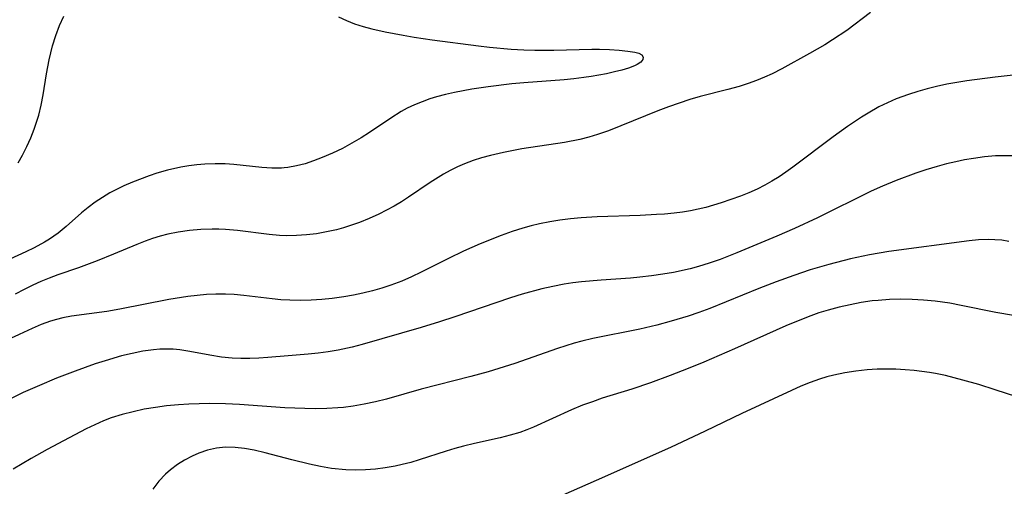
# Model space of a CAD drawing. Header units: metres. Extents: x 1073367 to 1082519, y 1569854 to 1574957.
# Tile 167 of 256: x 1075114 to 1075280, y 1572932 to 1573011. Entities that reach past the tile are written whole.
import ezdxf

# ---------------------------------------------------------------- set-up
doc = ezdxf.new("R2010")
doc.units = ezdxf.units.M
doc.layers.add('CGG_CurvaNivelLidar_v1', color=253, linetype='Continuous', lineweight=30)

msp = doc.modelspace()

# ---------------------------------------------------------------- linework, layer by layer
at = {"layer": 'CGG_CurvaNivelLidar_v1'}
for p, q in [((1075257.3981, 1573011.8397, 66.5), (1075253.3917, 1573008.8184, 66.5)), ((1075120.4004, 1573009.633, 66), (1075121.1391, 1573011.2417, 66)), ((1075167.5505, 1573011.0928, 66), (1075168.8764, 1573010.4713, 66)), ((1075168.8764, 1573010.4713, 66), (1075170.276, 1573009.9375, 66)), ((1075119.7813, 1573007.9413, 66), (1075120.4004, 1573009.633, 66)), ((1075170.276, 1573009.9375, 66), (1075171.7128, 1573009.4879, 66)), ((1075171.7128, 1573009.4879, 66), (1075173.1777, 1573009.1025, 66)), ((1075173.1777, 1573009.1025, 66), (1075175.4512, 1573008.5931, 66)), ((1075175.4512, 1573008.5931, 66), (1075178.4498, 1573008.0081, 66)), ((1075253.3917, 1573008.8184, 66.5), (1075250.9784, 1573007.2011, 66.5)), ((1075119.2575, 1573006.1906, 66), (1075119.7813, 1573007.9413, 66)), ((1075178.4498, 1573008.0081, 66), (1075180.3096, 1573007.6822, 66)), ((1075180.3096, 1573007.6822, 66), (1075183.3828, 1573007.2294, 66)), ((1075183.3828, 1573007.2294, 66), (1075191.1822, 1573006.1977, 66)), ((1075250.9784, 1573007.2011, 66.5), (1075249.6762, 1573006.3969, 66.5)), ((1075118.6873, 1573003.8269, 66), (1075119.2575, 1573006.1906, 66)), ((1075191.1822, 1573006.1977, 66), (1075193.022, 1573005.9884, 66)), ((1075193.022, 1573005.9884, 66), (1075196.7242, 1573005.6708, 66)), ((1075196.7242, 1573005.6708, 66), (1075198.8584, 1573005.5512, 66)), ((1075198.8584, 1573005.5512, 66), (1075200.6958, 1573005.5026, 66)), ((1075200.6958, 1573005.5026, 66), (1075203.9164, 1573005.4968, 66)), ((1075203.9164, 1573005.4968, 66), (1075210.3281, 1573005.6285, 66)), ((1075210.3281, 1573005.6285, 66), (1075211.6221, 1573005.6294, 66)), ((1075211.6221, 1573005.6294, 66), (1075213.3446, 1573005.5743, 66)), ((1075213.3446, 1573005.5743, 66), (1075214.9495, 1573005.4668, 66)), ((1075214.9495, 1573005.4668, 66), (1075216.3872, 1573005.3255, 66)), ((1075216.3872, 1573005.3255, 66), (1075217.5927, 1573005.1469, 66)), ((1075249.6762, 1573006.3969, 66.5), (1075247.1058, 1573004.921, 66.5)), ((1075118.2469, 1573001.4905, 66), (1075118.6873, 1573003.8269, 66)), ((1075217.5927, 1573005.1469, 66), (1075218.2793, 1573004.9535, 66)), ((1075218.2793, 1573004.9535, 66), (1075218.7631, 1573004.6826, 66)), ((1075218.959, 1573003.897, 66), (1075218.6093, 1573003.4823, 66)), ((1075218.7631, 1573004.6826, 66), (1075219.0058, 1573004.312, 66)), ((1075219.0058, 1573004.312, 66), (1075218.959, 1573003.897, 66)), ((1075247.1058, 1573004.921, 66.5), (1075242.3955, 1573002.3559, 66.5)), ((1075215.4212, 1573002.1254, 66), (1075214.1717, 1573001.8079, 66)), ((1075216.5516, 1573002.4718, 66), (1075215.4212, 1573002.1254, 66)), ((1075217.5394, 1573002.8567, 66), (1075216.5516, 1573002.4718, 66)), ((1075218.0024, 1573003.0844, 66), (1075217.5394, 1573002.8567, 66)), ((1075218.6093, 1573003.4823, 66), (1075218.0024, 1573003.0844, 66)), ((1075242.3955, 1573002.3559, 66.5), (1075240.7711, 1573001.5148, 66.5)), ((1075117.6533, 1572997.9706, 66), (1075118.2469, 1573001.4905, 66)), ((1075205.6365, 1573000.4949, 66), (1075198.832, 1572999.9884, 66)), ((1075207.3081, 1573000.6517, 66), (1075205.6365, 1573000.4949, 66)), ((1075208.9543, 1573000.849, 66), (1075207.3081, 1573000.6517, 66)), ((1075210.2048, 1573001.0356, 66), (1075208.9543, 1573000.849, 66)), ((1075212.8328, 1573001.5155, 66), (1075210.2048, 1573001.0356, 66)), ((1075214.1717, 1573001.8079, 66), (1075212.8328, 1573001.5155, 66)), ((1075238.1601, 1573000.355, 66.5), (1075236.7122, 1572999.8372, 66.5)), ((1075239.4777, 1573000.9055, 66.5), (1075238.1601, 1573000.355, 66.5)), ((1075240.7711, 1573001.5148, 66.5), (1075239.4777, 1573000.9055, 66.5)), ((1075273.6569, 1573000.3034, 67), (1075270.2721, 1572999.7243, 67)), ((1075278.4505, 1573000.9449, 67), (1075273.6569, 1573000.3034, 67)), ((1075282.4901, 1573001.3598, 67), (1075278.4505, 1573000.9449, 67)), ((1075190.054, 1572998.8937, 66), (1075187.128, 1572998.3507, 66)), ((1075192.8508, 1572999.3158, 66), (1075190.054, 1572998.8937, 66)), ((1075196.8374, 1572999.797, 66), (1075192.8508, 1572999.3158, 66)), ((1075198.832, 1572999.9884, 66), (1075196.8374, 1572999.797, 66)), ((1075233.3253, 1572998.8568, 66.5), (1075228.6564, 1572997.6726, 66.5)), ((1075235.2396, 1572999.3815, 66.5), (1075233.3253, 1572998.8568, 66.5)), ((1075236.7122, 1572999.8372, 66.5), (1075235.2396, 1572999.3815, 66.5)), ((1075265.3682, 1572998.5293, 67), (1075263.802, 1572998.0274, 67)), ((1075266.955, 1572998.9736, 67), (1075265.3682, 1572998.5293, 67)), ((1075268.5586, 1572999.3647, 67), (1075266.955, 1572998.9736, 67)), ((1075270.2721, 1572999.7243, 67), (1075268.5586, 1572999.3647, 67)), ((1075117.318, 1572996.225, 66), (1075117.6533, 1572997.9706, 66)), ((1075182.9598, 1572997.2519, 66), (1075181.65, 1572996.789, 66)), ((1075184.1073, 1572997.6085, 66), (1075182.9598, 1572997.2519, 66)), ((1075185.6054, 1572998.0071, 66), (1075184.1073, 1572997.6085, 66)), ((1075187.128, 1572998.3507, 66), (1075185.6054, 1572998.0071, 66)), ((1075226.8633, 1572997.1497, 66.5), (1075225.0838, 1572996.5697, 66.5)), ((1075228.6564, 1572997.6726, 66.5), (1075226.8633, 1572997.1497, 66.5)), ((1075261.7278, 1572997.2511, 67), (1075260.2646, 1572996.6193, 67)), ((1075263.802, 1572998.0274, 67), (1075261.7278, 1572997.2511, 67)), ((1075116.9133, 1572994.505, 66), (1075117.318, 1572996.225, 66)), ((1075179.1261, 1572995.6772, 66), (1075178.1461, 1572995.1406, 66)), ((1075180.3699, 1572996.2677, 66), (1075179.1261, 1572995.6772, 66)), ((1075181.65, 1572996.789, 66), (1075180.3699, 1572996.2677, 66)), ((1075221.4861, 1572995.2377, 66.5), (1075213.1305, 1572991.8806, 66.5)), ((1075223.279, 1572995.9231, 66.5), (1075221.4861, 1572995.2377, 66.5)), ((1075225.0838, 1572996.5697, 66.5), (1075223.279, 1572995.9231, 66.5)), ((1075258.8331, 1572995.9205, 67), (1075256.9796, 1572994.8767, 67)), ((1075260.2646, 1572996.6193, 67), (1075258.8331, 1572995.9205, 67)), ((1075116.1611, 1572992.1511, 66), (1075116.7264, 1572993.8367, 66)), ((1075116.7264, 1572993.8367, 66), (1075116.9133, 1572994.505, 66)), ((1075176.3614, 1572994.0223, 66), (1075172.7846, 1572991.6125, 66)), ((1075178.1461, 1572995.1406, 66), (1075176.3614, 1572994.0223, 66)), ((1075255.8583, 1572994.175, 67), (1075253.5303, 1572992.6055, 67)), ((1075256.9796, 1572994.8767, 67), (1075255.8583, 1572994.175, 67)), ((1075115.5602, 1572990.666, 66), (1075116.1611, 1572992.1511, 66)), ((1075213.1305, 1572991.8806, 66.5), (1075211.298, 1572991.2401, 66.5)), ((1075253.5303, 1572992.6055, 67), (1075251.1154, 1572990.8741, 67)), ((1075114.8925, 1572989.2121, 66), (1075115.5602, 1572990.666, 66)), ((1075171.3837, 1572990.7121, 66), (1075169.8162, 1572989.7734, 66)), ((1075172.7846, 1572991.6125, 66), (1075171.3837, 1572990.7121, 66)), ((1075208.3166, 1572990.4324, 66.5), (1075205.7288, 1572989.9252, 66.5)), ((1075209.817, 1572990.804, 66.5), (1075208.3166, 1572990.4324, 66.5)), ((1075211.298, 1572991.2401, 66.5), (1075209.817, 1572990.804, 66.5)), ((1075251.1154, 1572990.8741, 67), (1075244.2753, 1572985.7374, 67)), ((1075114.1738, 1572987.7878, 66), (1075114.8925, 1572989.2121, 66)), ((1075168.2159, 1572988.9066, 66), (1075166.5104, 1572988.0941, 66)), ((1075169.8162, 1572989.7734, 66), (1075168.2159, 1572988.9066, 66)), ((1075198.53, 1572988.8238, 66.5), (1075195.4076, 1572988.2353, 66.5)), ((1075205.7288, 1572989.9252, 66.5), (1075198.53, 1572988.8238, 66.5)), ((1075113.4684, 1572986.4921, 66), (1075114.1738, 1572987.7878, 66)), ((1075164.7819, 1572987.3637, 66), (1075163.3415, 1572986.8147, 66)), ((1075166.5104, 1572988.0941, 66), (1075164.7819, 1572987.3637, 66)), ((1075191.7235, 1572987.306, 66.5), (1075190.2735, 1572986.8412, 66.5)), ((1075193.1952, 1572987.7148, 66.5), (1075191.7235, 1572987.306, 66.5)), ((1075195.4076, 1572988.2353, 66.5), (1075193.1952, 1572987.7148, 66.5)), ((1075273.2875, 1572986.9631, 67.5), (1075271.8005, 1572986.6646, 67.5)), ((1075274.778, 1572987.2176, 67.5), (1075273.2875, 1572986.9631, 67.5)), ((1075276.6466, 1572987.4688, 67.5), (1075274.778, 1572987.2176, 67.5)), ((1075278.5126, 1572987.629, 67.5), (1075276.6466, 1572987.4688, 67.5)), ((1075279.9907, 1572987.6781, 67.5), (1075278.5126, 1572987.629, 67.5)), ((1075281.4596, 1572987.6548, 67.5), (1075279.9907, 1572987.6781, 67.5)), ((1075138.6594, 1572985.2521, 66), (1075136.8646, 1572984.7497, 66)), ((1075140.9319, 1572985.7345, 66), (1075138.6594, 1572985.2521, 66)), ((1075142.279, 1572985.96, 66), (1075140.9319, 1572985.7345, 66)), ((1075143.6331, 1572986.14, 66), (1075142.279, 1572985.96, 66)), ((1075144.9927, 1572986.2654, 66), (1075143.6331, 1572986.14, 66)), ((1075146.6979, 1572986.3332, 66), (1075144.9927, 1572986.2654, 66)), ((1075148.4022, 1572986.3023, 66), (1075146.6979, 1572986.3332, 66)), ((1075149.8511, 1572986.2021, 66), (1075148.4022, 1572986.3023, 66)), ((1075154.6196, 1572985.6771, 66), (1075149.8511, 1572986.2021, 66)), ((1075156.263, 1572985.5637, 66), (1075154.6196, 1572985.6771, 66)), ((1075157.8908, 1572985.5714, 66), (1075156.263, 1572985.5637, 66)), ((1075158.3653, 1572985.6053, 66), (1075157.8908, 1572985.5714, 66)), ((1075158.9667, 1572985.6725, 66), (1075158.3653, 1572985.6053, 66)), ((1075160.4368, 1572985.9421, 66), (1075158.9667, 1572985.6725, 66)), ((1075161.894, 1572986.3327, 66), (1075160.4368, 1572985.9421, 66)), ((1075163.3415, 1572986.8147, 66), (1075161.894, 1572986.3327, 66)), ((1075187.6251, 1572985.7745, 66.5), (1075186.4259, 1572985.1808, 66.5)), ((1075188.8509, 1572986.3087, 66.5), (1075187.6251, 1572985.7745, 66.5)), ((1075190.2735, 1572986.8412, 66.5), (1075188.8509, 1572986.3087, 66.5)), ((1075244.2753, 1572985.7374, 67), (1075243.1211, 1572984.9001, 67)), ((1075266.7701, 1572985.3074, 67.5), (1075265.0828, 1572984.7409, 67.5)), ((1075268.6419, 1572985.878, 67.5), (1075266.7701, 1572985.3074, 67.5)), ((1075270.2162, 1572986.2971, 67.5), (1075268.6419, 1572985.878, 67.5)), ((1075271.8005, 1572986.6646, 67.5), (1075270.2162, 1572986.2971, 67.5)), ((1075135.5446, 1572984.2976, 66), (1075132.7463, 1572983.211, 66)), ((1075136.8646, 1572984.7497, 66), (1075135.5446, 1572984.2976, 66)), ((1075185.268, 1572984.5408, 66.5), (1075183.0127, 1572983.1399, 66.5)), ((1075186.4259, 1572985.1808, 66.5), (1075185.268, 1572984.5408, 66.5)), ((1075241.9463, 1572984.1007, 67), (1075240.7567, 1572983.364, 67)), ((1075243.1211, 1572984.9001, 67), (1075241.9463, 1572984.1007, 67)), ((1075265.0828, 1572984.7409, 67.5), (1075261.7419, 1572983.5006, 67.5)), ((1075129.8235, 1572981.8883, 66), (1075128.9247, 1572981.4051, 66)), ((1075131.2698, 1572982.58, 66), (1075129.8235, 1572981.8883, 66)), ((1075132.7463, 1572983.211, 66), (1075131.2698, 1572982.58, 66)), ((1075183.0127, 1572983.1399, 66.5), (1075179.3512, 1572980.6752, 66.5)), ((1075238.2583, 1572982.0394, 67), (1075236.8745, 1572981.4185, 67)), ((1075239.5371, 1572982.6817, 67), (1075238.2583, 1572982.0394, 67)), ((1075240.7567, 1572983.364, 67), (1075239.5371, 1572982.6817, 67)), ((1075259.4401, 1572982.5531, 67.5), (1075257.4889, 1572981.6715, 67.5)), ((1075261.7419, 1572983.5006, 67.5), (1075259.4401, 1572982.5531, 67.5)), ((1075127.6631, 1572980.6459, 66), (1075126.4435, 1572979.823, 66)), ((1075128.9247, 1572981.4051, 66), (1075127.6631, 1572980.6459, 66)), ((1075179.3512, 1572980.6752, 66.5), (1075178.1626, 1572979.915, 66.5)), ((1075233.8244, 1572980.2648, 67), (1075232.1675, 1572979.7202, 67)), ((1075235.467, 1572980.8539, 67), (1075233.8244, 1572980.2648, 67)), ((1075236.8745, 1572981.4185, 67), (1075235.467, 1572980.8539, 67)), ((1075257.4889, 1572981.6715, 67.5), (1075248.4514, 1572977.192, 67.5)), ((1075125.2661, 1572978.9458, 66), (1075124.1328, 1572978.0214, 66)), ((1075126.4435, 1572979.823, 66), (1075125.2661, 1572978.9458, 66)), ((1075176.9205, 1572979.1735, 66.5), (1075175.6545, 1572978.475, 66.5)), ((1075178.1626, 1572979.915, 66.5), (1075176.9205, 1572979.1735, 66.5)), ((1075228.313, 1572978.6325, 67), (1075226.9737, 1572978.3644, 67)), ((1075229.6083, 1572978.9549, 67), (1075228.313, 1572978.6325, 67)), ((1075232.1675, 1572979.7202, 67), (1075229.6083, 1572978.9549, 67)), ((1075124.1328, 1572978.0214, 66), (1075121.5488, 1572975.7198, 66)), ((1075172.7327, 1572977.0832, 66.5), (1075171.0711, 1572976.4162, 66.5)), ((1075174.3651, 1572977.8231, 66.5), (1075172.7327, 1572977.0832, 66.5)), ((1075175.6545, 1572978.475, 66.5), (1075174.3651, 1572977.8231, 66.5)), ((1075206.7297, 1572977.0357, 67), (1075204.9264, 1572976.7934, 67)), ((1075208.5423, 1572977.2175, 67), (1075206.7297, 1572977.0357, 67)), ((1075211.2333, 1572977.3841, 67), (1075208.5423, 1572977.2175, 67)), ((1075218.5086, 1572977.6013, 67), (1075211.2333, 1572977.3841, 67)), ((1075221.2625, 1572977.7339, 67), (1075218.5086, 1572977.6013, 67)), ((1075222.6325, 1572977.8312, 67), (1075221.2625, 1572977.7339, 67)), ((1075224.2538, 1572977.9831, 67), (1075222.6325, 1572977.8312, 67)), ((1075225.6197, 1572978.1513, 67), (1075224.2538, 1572977.9831, 67)), ((1075226.9737, 1572978.3644, 67), (1075225.6197, 1572978.1513, 67)), ((1075248.4514, 1572977.192, 67.5), (1075244.5626, 1572975.3898, 67.5)), ((1075121.5488, 1572975.7198, 66), (1075120.2257, 1572974.6217, 66)), ((1075146.1843, 1572975.2853, 66.5), (1075144.2761, 1572975.2184, 66.5)), ((1075147.3153, 1572975.2791, 66.5), (1075146.1843, 1572975.2853, 66.5)), ((1075148.446, 1572975.2362, 66.5), (1075147.3153, 1572975.2791, 66.5)), ((1075150.5064, 1572975.0649, 66.5), (1075148.446, 1572975.2362, 66.5)), ((1075168.3697, 1572975.5057, 66.5), (1075167.1959, 1572975.1846, 66.5)), ((1075169.7278, 1572975.9354, 66.5), (1075168.3697, 1572975.5057, 66.5)), ((1075171.0711, 1572976.4162, 66.5), (1075169.7278, 1572975.9354, 66.5)), ((1075198.6606, 1572975.4454, 67), (1075196.8702, 1572974.8844, 67)), ((1075200.0829, 1572975.8275, 67), (1075198.6606, 1572975.4454, 67)), ((1075201.5179, 1572976.163, 67), (1075200.0829, 1572975.8275, 67)), ((1075203.2162, 1572976.5053, 67), (1075201.5179, 1572976.163, 67)), ((1075204.9264, 1572976.7934, 67), (1075203.2162, 1572976.5053, 67)), ((1075244.5626, 1572975.3898, 67.5), (1075241.5717, 1572974.0865, 67.5)), ((1075118.7435, 1572973.5767, 66), (1075117.9106, 1572973.0669, 66)), ((1075120.2257, 1572974.6217, 66), (1075118.7435, 1572973.5767, 66)), ((1075136.1529, 1572973.6877, 66.5), (1075134.888, 1572973.237, 66.5)), ((1075137.4301, 1572974.0898, 66.5), (1075136.1529, 1572973.6877, 66.5)), ((1075138.7027, 1572974.4265, 66.5), (1075137.4301, 1572974.0898, 66.5)), ((1075140.49, 1572974.7901, 66.5), (1075138.7027, 1572974.4265, 66.5)), ((1075142.3758, 1572975.0554, 66.5), (1075140.49, 1572974.7901, 66.5)), ((1075144.2761, 1572975.2184, 66.5), (1075142.3758, 1572975.0554, 66.5)), ((1075155.8291, 1572974.3964, 66.5), (1075150.5064, 1572975.0649, 66.5)), ((1075157.6007, 1572974.2353, 66.5), (1075155.8291, 1572974.3964, 66.5)), ((1075158.8293, 1572974.1803, 66.5), (1075157.6007, 1572974.2353, 66.5)), ((1075160.4349, 1572974.1961, 66.5), (1075158.8293, 1572974.1803, 66.5)), ((1075162.1382, 1572974.3113, 66.5), (1075160.4349, 1572974.1961, 66.5)), ((1075163.8356, 1572974.517, 66.5), (1075162.1382, 1572974.3113, 66.5)), ((1075165.5232, 1572974.8079, 66.5), (1075163.8356, 1572974.517, 66.5)), ((1075167.1959, 1572975.1846, 66.5), (1075165.5232, 1572974.8079, 66.5)), ((1075195.022, 1572974.2251, 67), (1075191.4587, 1572972.8141, 67)), ((1075196.8702, 1572974.8844, 67), (1075195.022, 1572974.2251, 67)), ((1075241.5717, 1572974.0865, 67.5), (1075234.8155, 1572971.2639, 67.5)), ((1075116.1586, 1572972.1153, 66), (1075114.7438, 1572971.4307, 66)), ((1075117.9106, 1572973.0669, 66), (1075116.1586, 1572972.1153, 66)), ((1075133.4818, 1572972.6902, 66.5), (1075129.5183, 1572971.0476, 66.5)), ((1075134.888, 1572973.237, 66.5), (1075133.4818, 1572972.6902, 66.5)), ((1075191.4587, 1572972.8141, 67), (1075188.6819, 1572971.5964, 67)), ((1075274.0358, 1572973.3203, 68), (1075260.5015, 1572971.5165, 68)), ((1075275.6638, 1572973.4756, 68), (1075274.0358, 1572973.3203, 68)), ((1075277.2841, 1572973.5412, 68), (1075275.6638, 1572973.4756, 68)), ((1075278.4257, 1572973.5106, 68), (1075277.2841, 1572973.5412, 68)), ((1075279.5609, 1572973.4051, 68), (1075278.4257, 1572973.5106, 68)), ((1075280.7856, 1572973.2135, 68), (1075279.5609, 1572973.4051, 68)), ((1075114.7438, 1572971.4307, 66), (1075107.3837, 1572968.1025, 66)), ((1075129.5183, 1572971.0476, 66.5), (1075126.7855, 1572969.9515, 66.5)), ((1075186.1095, 1572970.3425, 67), (1075181.5307, 1572968.0203, 67)), ((1075188.6819, 1572971.5964, 67), (1075186.1095, 1572970.3425, 67)), ((1075234.8155, 1572971.2639, 67.5), (1075231.9805, 1572970.1658, 67.5)), ((1075254.0348, 1572970.269, 68), (1075250.3892, 1572969.3469, 68)), ((1075257.212, 1572970.955, 68), (1075254.0348, 1572970.269, 68)), ((1075260.5015, 1572971.5165, 68), (1075257.212, 1572970.955, 68)), ((1075123.6325, 1572968.7805, 66.5), (1075120.1577, 1572967.5589, 66.5)), ((1075126.7855, 1572969.9515, 66.5), (1075123.6325, 1572968.7805, 66.5)), ((1075226.9439, 1572968.6116, 67.5), (1075224.1028, 1572967.9956, 67.5)), ((1075228.3491, 1572968.9795, 67.5), (1075226.9439, 1572968.6116, 67.5)), ((1075230.1745, 1572969.5373, 67.5), (1075228.3491, 1572968.9795, 67.5)), ((1075231.9805, 1572970.1658, 67.5), (1075230.1745, 1572969.5373, 67.5)), ((1075250.3892, 1572969.3469, 68), (1075247.1913, 1572968.4091, 68)), ((1075118.6596, 1572966.9946, 66.5), (1075117.2828, 1572966.4284, 66.5)), ((1075120.1577, 1572967.5589, 66.5), (1075118.6596, 1572966.9946, 66.5)), ((1075179.8907, 1572967.2393, 67), (1075178.228, 1572966.5192, 67)), ((1075181.5307, 1572968.0203, 67), (1075179.8907, 1572967.2393, 67)), ((1075216.8391, 1572967.0188, 67.5), (1075211.9329, 1572966.7041, 67.5)), ((1075218.4678, 1572967.1612, 67.5), (1075216.8391, 1572967.0188, 67.5)), ((1075220.411, 1572967.3884, 67.5), (1075218.4678, 1572967.1612, 67.5)), ((1075222.3445, 1572967.6781, 67.5), (1075220.411, 1572967.3884, 67.5)), ((1075224.1028, 1572967.9956, 67.5), (1075222.3445, 1572967.6781, 67.5)), ((1075244.4312, 1572967.4834, 68), (1075241.4522, 1572966.3839, 68)), ((1075247.1913, 1572968.4091, 68), (1075244.4312, 1572967.4834, 68)), ((1075115.9254, 1572965.8168, 66.5), (1075114.4283, 1572965.0759, 66.5)), ((1075117.2828, 1572966.4284, 66.5), (1075115.9254, 1572965.8168, 66.5)), ((1075174.8427, 1572965.3317, 67), (1075173.2697, 1572964.8856, 67)), ((1075176.3978, 1572965.8344, 67), (1075174.8427, 1572965.3317, 67)), ((1075178.228, 1572966.5192, 67), (1075176.3978, 1572965.8344, 67)), ((1075203.7551, 1572965.6262, 67.5), (1075201.8813, 1572965.2058, 67.5)), ((1075205.6393, 1572965.9882, 67.5), (1075203.7551, 1572965.6262, 67.5)), ((1075207.0986, 1572966.2209, 67.5), (1075205.6393, 1572965.9882, 67.5)), ((1075208.5639, 1572966.411, 67.5), (1075207.0986, 1572966.2209, 67.5)), ((1075211.9329, 1572966.7041, 67.5), (1075208.5639, 1572966.411, 67.5)), ((1075241.4522, 1572966.3839, 68), (1075238.5386, 1572965.2442, 68)), ((1075114.4283, 1572965.0759, 66.5), (1075112.9527, 1572964.2894, 66.5)), ((1075142.0774, 1572963.9217, 67), (1075138.9036, 1572963.422, 67)), ((1075143.6655, 1572964.115, 67), (1075142.0774, 1572963.9217, 67)), ((1075145.2536, 1572964.257, 67), (1075143.6655, 1572964.115, 67)), ((1075146.8409, 1572964.3342, 67), (1075145.2536, 1572964.257, 67)), ((1075148.4475, 1572964.3302, 67), (1075146.8409, 1572964.3342, 67)), ((1075149.8977, 1572964.2488, 67), (1075148.4475, 1572964.3302, 67)), ((1075151.5789, 1572964.0868, 67), (1075149.8977, 1572964.2488, 67)), ((1075156.3667, 1572963.5084, 67), (1075151.5789, 1572964.0868, 67)), ((1075166.5005, 1572963.5986, 67), (1075164.7113, 1572963.4269, 67)), ((1075168.471, 1572963.8657, 67), (1075166.5005, 1572963.5986, 67)), ((1075170.0818, 1572964.1512, 67), (1075168.471, 1572963.8657, 67)), ((1075171.6819, 1572964.4922, 67), (1075170.0818, 1572964.1512, 67)), ((1075173.2697, 1572964.8856, 67), (1075171.6819, 1572964.4922, 67)), ((1075196.5764, 1572963.7244, 67.5), (1075187.1785, 1572960.5129, 67.5)), ((1075198.5909, 1572964.3388, 67.5), (1075196.5764, 1572963.7244, 67.5)), ((1075201.8813, 1572965.2058, 67.5), (1075198.5909, 1572964.3388, 67.5)), ((1075238.5386, 1572965.2442, 68), (1075230.2472, 1572961.9098, 68)), ((1075138.9036, 1572963.422, 67), (1075130.5994, 1572961.7996, 67)), ((1075157.7935, 1572963.3784, 67), (1075156.3667, 1572963.5084, 67)), ((1075159.3317, 1572963.295, 67), (1075157.7935, 1572963.3784, 67)), ((1075161.1239, 1572963.2715, 67), (1075159.3317, 1572963.295, 67)), ((1075162.9181, 1572963.3175, 67), (1075161.1239, 1572963.2715, 67)), ((1075164.7113, 1572963.4269, 67), (1075162.9181, 1572963.3175, 67)), ((1075252.1072, 1572962.1206, 68.5), (1075250.2702, 1572961.6315, 68.5)), ((1075253.9607, 1572962.5414, 68.5), (1075252.1072, 1572962.1206, 68.5)), ((1075255.8279, 1572962.8921, 68.5), (1075253.9607, 1572962.5414, 68.5)), ((1075257.7066, 1572963.1645, 68.5), (1075255.8279, 1572962.8921, 68.5)), ((1075258.6781, 1572963.2697, 68.5), (1075257.7066, 1572963.1645, 68.5)), ((1075260.598, 1572963.405, 68.5), (1075258.6781, 1572963.2697, 68.5)), ((1075262.5234, 1572963.4556, 68.5), (1075260.598, 1572963.405, 68.5)), ((1075264.4506, 1572963.4296, 68.5), (1075262.5234, 1572963.4556, 68.5)), ((1075266.3759, 1572963.3281, 68.5), (1075264.4506, 1572963.4296, 68.5)), ((1075268.296, 1572963.1448, 68.5), (1075266.3759, 1572963.3281, 68.5)), ((1075270.8132, 1572962.7707, 68.5), (1075268.296, 1572963.1448, 68.5)), ((1075272.6865, 1572962.4214, 68.5), (1075270.8132, 1572962.7707, 68.5)), ((1075278.5559, 1572961.2332, 68.5), (1075272.6865, 1572962.4214, 68.5)), ((1075120.988, 1572960.3064, 67), (1075119.9288, 1572960.0532, 67)), ((1075122.4659, 1572960.5777, 67), (1075120.988, 1572960.3064, 67)), ((1075128.4251, 1572961.4169, 67), (1075122.4659, 1572960.5777, 67)), ((1075130.5994, 1572961.7996, 67), (1075128.4251, 1572961.4169, 67)), ((1075187.1785, 1572960.5129, 67.5), (1075184.6097, 1572959.669, 67.5)), ((1075226.5778, 1572960.611, 68), (1075223.7368, 1572959.7389, 68)), ((1075228.387, 1572961.2253, 68), (1075226.5778, 1572960.611, 68)), ((1075230.2472, 1572961.9098, 68), (1075228.387, 1572961.2253, 68)), ((1075247.3469, 1572960.6752, 68.5), (1075246.0196, 1572960.1656, 68.5)), ((1075248.6862, 1572961.1443, 68.5), (1075247.3469, 1572960.6752, 68.5)), ((1075250.2702, 1572961.6315, 68.5), (1075248.6862, 1572961.1443, 68.5)), ((1075281.5472, 1572960.7082, 68.5), (1075278.5559, 1572961.2332, 68.5)), ((1075117.3464, 1572959.1775, 67), (1075115.8288, 1572958.526, 67)), ((1075118.8867, 1572959.7453, 67), (1075117.3464, 1572959.1775, 67)), ((1075119.9288, 1572960.0532, 67), (1075118.8867, 1572959.7453, 67)), ((1075181.5169, 1572958.7079, 67.5), (1075171.5669, 1572955.8293, 67.5)), ((1075184.6097, 1572959.669, 67.5), (1075181.5169, 1572958.7079, 67.5)), ((1075221.2891, 1572959.0696, 68), (1075218.4204, 1572958.3879, 68)), ((1075223.7368, 1572959.7389, 68), (1075221.2891, 1572959.0696, 68)), ((1075243.1243, 1572958.9491, 68.5), (1075234.4247, 1572955.088, 68.5)), ((1075246.0196, 1572960.1656, 68.5), (1075243.1243, 1572958.9491, 68.5)), ((1075115.8288, 1572958.526, 67), (1075109.8453, 1572955.8035, 67)), ((1075218.4204, 1572958.3879, 68), (1075210.5229, 1572956.8302, 68)), ((1075169.8449, 1572955.3827, 67.5), (1075167.4708, 1572954.8784, 67.5)), ((1075171.5669, 1572955.8293, 67.5), (1075169.8449, 1572955.3827, 67.5)), ((1075207.3299, 1572956.0392, 68), (1075204.5153, 1572955.1606, 68)), ((1075208.6611, 1572956.3966, 68), (1075207.3299, 1572956.0392, 68)), ((1075210.5229, 1572956.8302, 68), (1075208.6611, 1572956.3966, 68)), ((1075130.9107, 1572953.9008, 67.5), (1075128.1127, 1572953.0939, 67.5)), ((1075132.7065, 1572954.331, 67.5), (1075130.9107, 1572953.9008, 67.5)), ((1075134.505, 1572954.6788, 67.5), (1075132.7065, 1572954.331, 67.5)), ((1075136.3042, 1572954.9238, 67.5), (1075134.505, 1572954.6788, 67.5)), ((1075137.3676, 1572955.009, 67.5), (1075136.3042, 1572954.9238, 67.5)), ((1075138.4301, 1572955.0415, 67.5), (1075137.3676, 1572955.009, 67.5)), ((1075139.5987, 1572955.0098, 67.5), (1075138.4301, 1572955.0415, 67.5)), ((1075140.7633, 1572954.9113, 67.5), (1075139.5987, 1572955.0098, 67.5)), ((1075142.4549, 1572954.6667, 67.5), (1075140.7633, 1572954.9113, 67.5)), ((1075145.8326, 1572954.0278, 67.5), (1075142.4549, 1572954.6667, 67.5)), ((1075147.8074, 1572953.7099, 67.5), (1075145.8326, 1572954.0278, 67.5)), ((1075149.5651, 1572953.537, 67.5), (1075147.8074, 1572953.7099, 67.5)), ((1075159.0685, 1572953.8835, 67.5), (1075155.617, 1572953.6146, 67.5)), ((1075162.4411, 1572954.1939, 67.5), (1075159.0685, 1572953.8835, 67.5)), ((1075164.1244, 1572954.3821, 67.5), (1075162.4411, 1572954.1939, 67.5)), ((1075165.8021, 1572954.6059, 67.5), (1075164.1244, 1572954.3821, 67.5)), ((1075167.4708, 1572954.8784, 67.5), (1075165.8021, 1572954.6059, 67.5)), ((1075204.5153, 1572955.1606, 68), (1075197.3305, 1572952.633, 68)), ((1075234.4247, 1572955.088, 68.5), (1075229.2379, 1572952.8595, 68.5)), ((1075126.4307, 1572952.5422, 67.5), (1075123.082, 1572951.3412, 67.5)), ((1075128.1127, 1572953.0939, 67.5), (1075126.4307, 1572952.5422, 67.5)), ((1075151.0675, 1572953.4755, 67.5), (1075149.5651, 1572953.537, 67.5)), ((1075152.5782, 1572953.4772, 67.5), (1075151.0675, 1572953.4755, 67.5)), ((1075154.0952, 1572953.5277, 67.5), (1075152.5782, 1572953.4772, 67.5)), ((1075155.617, 1572953.6146, 67.5), (1075154.0952, 1572953.5277, 67.5)), ((1075197.3305, 1572952.633, 68), (1075192.8426, 1572951.228, 68)), ((1075229.2379, 1572952.8595, 68.5), (1075226.5887, 1572951.7672, 68.5)), ((1075123.082, 1572951.3412, 67.5), (1075119.9314, 1572950.1189, 67.5)), ((1075189.9119, 1572950.4124, 68), (1075181.5336, 1572948.2785, 68)), ((1075192.8426, 1572951.228, 68), (1075189.9119, 1572950.4124, 68)), ((1075223.5884, 1572950.5906, 68.5), (1075220.2457, 1572949.3631, 68.5)), ((1075226.5887, 1572951.7672, 68.5), (1075223.5884, 1572950.5906, 68.5)), ((1075250.0024, 1572950.3501, 69), (1075248.7992, 1572949.9912, 69)), ((1075251.2208, 1572950.658, 69), (1075250.0024, 1572950.3501, 69)), ((1075253.0674, 1572951.0391, 69), (1075251.2208, 1572950.658, 69)), ((1075254.9345, 1572951.3324, 69), (1075253.0674, 1572951.0391, 69)), ((1075256.8169, 1572951.5379, 69), (1075254.9345, 1572951.3324, 69)), ((1075258.5161, 1572951.6426, 69), (1075256.8169, 1572951.5379, 69)), ((1075260.1486, 1572951.6698, 69), (1075258.5161, 1572951.6426, 69)), ((1075261.6954, 1572951.6365, 69), (1075260.1486, 1572951.6698, 69)), ((1075263.2423, 1572951.5518, 69), (1075261.6954, 1572951.6365, 69)), ((1075264.7872, 1572951.4188, 69), (1075263.2423, 1572951.5518, 69)), ((1075267.3588, 1572951.087, 69), (1075264.7872, 1572951.4188, 69)), ((1075268.3858, 1572950.9113, 69), (1075267.3588, 1572951.087, 69)), ((1075270.0466, 1572950.5692, 69), (1075268.3858, 1572950.9113, 69)), ((1075272.9984, 1572949.8228, 69), (1075270.0466, 1572950.5692, 69)), ((1075117.056, 1572948.9325, 67.5), (1075114.2876, 1572947.7067, 67.5)), ((1075119.9314, 1572950.1189, 67.5), (1075117.056, 1572948.9325, 67.5)), ((1075220.2457, 1572949.3631, 68.5), (1075217.0918, 1572948.3093, 68.5)), ((1075245.6215, 1572948.7695, 69), (1075244.0529, 1572948.0768, 69)), ((1075247.1997, 1572949.4181, 69), (1075245.6215, 1572948.7695, 69)), ((1075248.7992, 1572949.9912, 69), (1075247.1997, 1572949.4181, 69)), ((1075275.6925, 1572949.0506, 69), (1075272.9984, 1572949.8228, 69)), ((1075278.4784, 1572948.1998, 69), (1075275.6925, 1572949.0506, 69)), ((1075114.2876, 1572947.7067, 67.5), (1075111.1355, 1572946.1666, 67.5)), ((1075181.5336, 1572948.2785, 68), (1075175.6343, 1572946.5994, 68)), ((1075217.0918, 1572948.3093, 68.5), (1075212.1006, 1572946.7398, 68.5)), ((1075244.0529, 1572948.0768, 69), (1075235.6766, 1572944.1698, 69)), ((1075282.1187, 1572946.9834, 69), (1075278.4784, 1572948.1998, 69)), ((1075138.4945, 1572945.4655, 68), (1075136.6125, 1572945.2131, 68)), ((1075140.5076, 1572945.6404, 68), (1075138.4945, 1572945.4655, 68)), ((1075142.2592, 1572945.7487, 68), (1075140.5076, 1572945.6404, 68)), ((1075144.0177, 1572945.821, 68), (1075142.2592, 1572945.7487, 68)), ((1075145.7815, 1572945.8472, 68), (1075144.0177, 1572945.821, 68)), ((1075148.4818, 1572945.7891, 68), (1075145.7815, 1572945.8472, 68)), ((1075150.8455, 1572945.6742, 68), (1075148.4818, 1572945.7891, 68)), ((1075158.4962, 1572945.147, 68), (1075150.8455, 1572945.6742, 68)), ((1075170.0028, 1572945.4134, 68), (1075168.4046, 1572945.2041, 68)), ((1075171.8926, 1572945.7389, 68), (1075170.0028, 1572945.4134, 68)), ((1075173.7707, 1572946.1353, 68), (1075171.8926, 1572945.7389, 68)), ((1075175.6343, 1572946.5994, 68), (1075173.7707, 1572946.1353, 68)), ((1075208.761, 1572945.565, 68.5), (1075206.9036, 1572944.8037, 68.5)), ((1075210.421, 1572946.174, 68.5), (1075208.761, 1572945.565, 68.5)), ((1075212.1006, 1572946.7398, 68.5), (1075210.421, 1572946.174, 68.5)), ((1075130.9878, 1572944.0029, 68), (1075129.1616, 1572943.4261, 68)), ((1075132.8441, 1572944.4834, 68), (1075130.9878, 1572944.0029, 68)), ((1075134.7214, 1572944.8839, 68), (1075132.8441, 1572944.4834, 68)), ((1075136.6125, 1572945.2131, 68), (1075134.7214, 1572944.8839, 68)), ((1075161.8635, 1572945.013, 68), (1075158.4962, 1572945.147, 68)), ((1075163.7239, 1572944.9871, 68), (1075161.8635, 1572945.013, 68)), ((1075165.578, 1572945.0141, 68), (1075163.7239, 1572944.9871, 68)), ((1075167.4234, 1572945.1133, 68), (1075165.578, 1572945.0141, 68)), ((1075168.4046, 1572945.2041, 68), (1075167.4234, 1572945.1133, 68)), ((1075206.9036, 1572944.8037, 68.5), (1075200.4774, 1572941.8764, 68.5)), ((1075235.6766, 1572944.1698, 69), (1075229.4932, 1572941.2006, 69)), ((1075126.3829, 1572942.2904, 68), (1075124.9337, 1572941.5889, 68)), ((1075127.854, 1572942.932, 68), (1075126.3829, 1572942.2904, 68)), ((1075129.1616, 1572943.4261, 68), (1075127.854, 1572942.932, 68)), ((1075124.9337, 1572941.5889, 68), (1075122.0659, 1572940.0894, 68)), ((1075196.5141, 1572940.5, 68.5), (1075194.8425, 1572940.0737, 68.5)), ((1075198.161, 1572940.9952, 68.5), (1075196.5141, 1572940.5, 68.5)), ((1075199.3268, 1572941.4128, 68.5), (1075198.161, 1572940.9952, 68.5)), ((1075200.4774, 1572941.8764, 68.5), (1075199.3268, 1572941.4128, 68.5)), ((1075229.4932, 1572941.2006, 69), (1075223.6234, 1572938.4514, 69)), ((1075122.0659, 1572940.0894, 68), (1075118.3657, 1572938.0969, 68)), ((1075188.6654, 1572938.6543, 68.5), (1075187.2059, 1572938.2564, 68.5)), ((1075190.5413, 1572939.1026, 68.5), (1075188.6654, 1572938.6543, 68.5)), ((1075194.8425, 1572940.0737, 68.5), (1075190.5413, 1572939.1026, 68.5)), ((1075118.3657, 1572938.0969, 68), (1075115.6175, 1572936.5638, 68)), ((1075142.8139, 1572936.9956, 68.5), (1075141.5455, 1572936.3208, 68.5)), ((1075143.9598, 1572937.4959, 68.5), (1075142.8139, 1572936.9956, 68.5)), ((1075145.4278, 1572937.9828, 68.5), (1075143.9598, 1572937.4959, 68.5)), ((1075146.9389, 1572938.3145, 68.5), (1075145.4278, 1572937.9828, 68.5)), ((1075148.4821, 1572938.4776, 68.5), (1075146.9389, 1572938.3145, 68.5)), ((1075150.0731, 1572938.4595, 68.5), (1075148.4821, 1572938.4776, 68.5)), ((1075151.6798, 1572938.2871, 68.5), (1075150.0731, 1572938.4595, 68.5)), ((1075153.2953, 1572937.9949, 68.5), (1075151.6798, 1572938.2871, 68.5)), ((1075155.1574, 1572937.5511, 68.5), (1075153.2953, 1572937.9949, 68.5)), ((1075159.6533, 1572936.3386, 68.5), (1075155.1574, 1572937.5511, 68.5)), ((1075185.7539, 1572937.8224, 68.5), (1075181.1791, 1572936.3542, 68.5)), ((1075187.2059, 1572938.2564, 68.5), (1075185.7539, 1572937.8224, 68.5)), ((1075223.6234, 1572938.4514, 69), (1075211.0744, 1572932.8639, 69)), ((1075115.6175, 1572936.5638, 68), (1075112.6072, 1572934.7917, 68)), ((1075140.332, 1572935.5507, 68.5), (1075139.1834, 1572934.6921, 68.5)), ((1075141.5455, 1572936.3208, 68.5), (1075140.332, 1572935.5507, 68.5)), ((1075162.6309, 1572935.6138, 68.5), (1075159.6533, 1572936.3386, 68.5)), ((1075164.4908, 1572935.2218, 68.5), (1075162.6309, 1572935.6138, 68.5)), ((1075178.3004, 1572935.548, 68.5), (1075177.0896, 1572935.2813, 68.5)), ((1075179.7451, 1572935.9273, 68.5), (1075178.3004, 1572935.548, 68.5)), ((1075181.1791, 1572936.3542, 68.5), (1075179.7451, 1572935.9273, 68.5)), ((1075138.323, 1572933.9439, 68.5), (1075137.2121, 1572932.7844, 68.5)), ((1075139.1834, 1572934.6921, 68.5), (1075138.323, 1572933.9439, 68.5)), ((1075166.3564, 1572934.903, 68.5), (1075164.4908, 1572935.2218, 68.5)), ((1075168.7799, 1572934.6484, 68.5), (1075166.3564, 1572934.903, 68.5)), ((1075170.4491, 1572934.6022, 68.5), (1075168.7799, 1572934.6484, 68.5)), ((1075172.1183, 1572934.6504, 68.5), (1075170.4491, 1572934.6022, 68.5)), ((1075173.7839, 1572934.7823, 68.5), (1075172.1183, 1572934.6504, 68.5)), ((1075175.4424, 1572934.9927, 68.5), (1075173.7839, 1572934.7823, 68.5)), ((1075177.0896, 1572935.2813, 68.5), (1075175.4424, 1572934.9927, 68.5)), ((1075137.2121, 1572932.7844, 68.5), (1075136.1693, 1572931.4361, 68.5)), ((1075211.0744, 1572932.8639, 69), (1075205.4334, 1572930.3897, 69))]:
    msp.add_line(p, q, dxfattribs=at)

doc.saveas('drawing.dxf')
